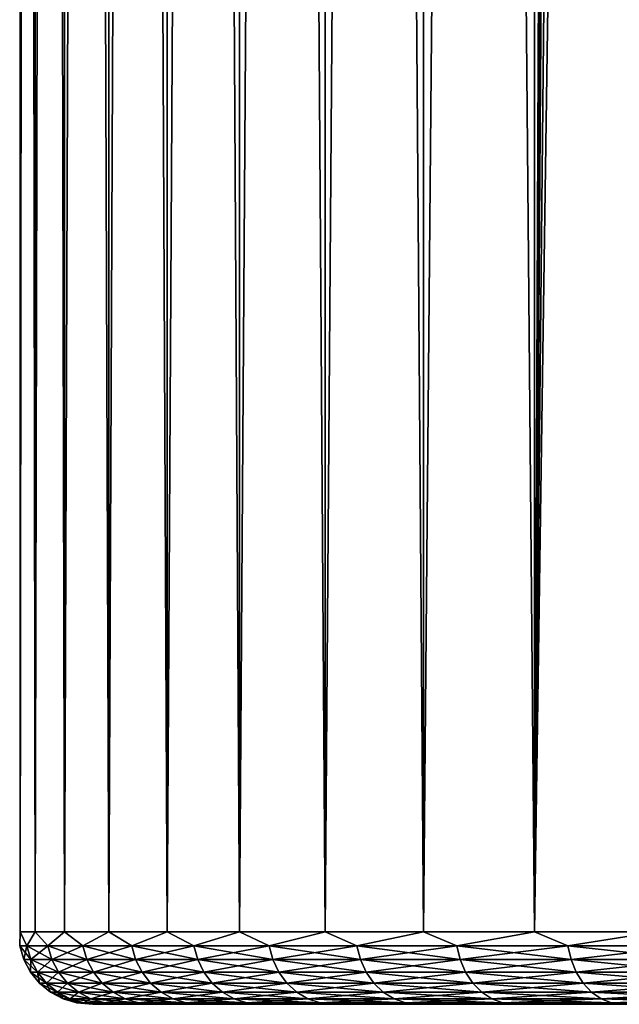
# Model space of a CAD drawing. Header units: metres. Extents: x -30 to 30, y -95 to 0.
# Tile 1 of 57: x -15.7 to -11.6, y -95 to -88.2. Entities that reach past the tile are written whole.
import ezdxf

# ---------------------------------------------------------------- set-up
doc = ezdxf.new("R2010")
doc.units = ezdxf.units.M
doc.layers.add('solid_122542', color=7, linetype='CONTINUOUS')

msp = doc.modelspace()

# ---------------------------------------------------------------- linework, layer by layer
at = {"layer": 'solid_122542'}
for points in [[(-15.737226, -94.5, 0.634189), (-15.737108, -7, 0.632846), (-15.737108, -7, -0.632846)], [(-15.737226, -94.5, 0.634189), (-15.635164, -94.5, 1.898455), (-15.737108, -7, 0.632846)], [(-15.737226, -94.5, -0.634189), (-15.737108, -7, -0.632846), (-15.634781, -7, -1.899561)], [(-15.737226, -94.5, -0.634189), (-15.737226, -94.5, 0.634189), (-15.737108, -7, -0.632846)], [(-15.635164, -94.5, -1.898455), (-15.737226, -94.5, -0.634189), (-15.634781, -7, -1.899561)], [(-15.635164, -94.5, 1.898455), (-15.634781, -7, 1.899561), (-15.737108, -7, 0.632846)], [(-15.635164, -94.5, 1.898455), (-15.431702, -94.5, 3.150409), (-15.634781, -7, 1.899561)], [(-15.635164, -94.5, -1.898455), (-15.634781, -7, -1.899561), (-15.431864, -7, -3.149153)], [(-15.431702, -94.5, -3.150408), (-15.635164, -94.5, -1.898455), (-15.431864, -7, -3.149153)], [(-15.431702, -94.5, 3.150409), (-15.431864, -7, 3.149153), (-15.634781, -7, 1.899561)], [(-15.128159, -94.5, 4.38193), (-15.127653, -7, 4.382574), (-15.431864, -7, 3.149153)], [(-15.431702, -94.5, 3.150409), (-15.128159, -94.5, 4.38193), (-15.431864, -7, 3.149153)], [(-15.431702, -94.5, -3.150408), (-15.431864, -7, -3.149153), (-15.127653, -7, -4.382574)], [(-15.128159, -94.5, -4.38193), (-15.431702, -94.5, -3.150408), (-15.127653, -7, -4.382574)], [(-15.128159, -94.5, 4.38193), (-14.726503, -94.5, 5.585034), (-15.127653, -7, 4.382574)], [(-15.128159, -94.5, -4.38193), (-15.127653, -7, -4.382574), (-14.726777, -7, -5.584233)], [(-14.726503, -94.5, -5.585033), (-15.128159, -94.5, -4.38193), (-14.726777, -7, -5.584233)], [(-14.726503, -94.5, 5.585034), (-14.726777, -7, 5.584233), (-15.127653, -7, 4.382574)], [(-14.229341, -94.5, 6.751916), (-14.228925, -7, 6.752005), (-14.726777, -7, 5.584233)], [(-14.726503, -94.5, 5.585034), (-14.229341, -94.5, 6.751916), (-14.726777, -7, 5.584233)], [(-14.726503, -94.5, -5.585033), (-14.726777, -7, -5.584233), (-14.228925, -7, -6.752005)], [(-14.229341, -94.5, -6.751915), (-14.726503, -94.5, -5.585033), (-14.228925, -7, -6.752005)], [(-14.229341, -94.5, 6.751916), (-13.639894, -94.5, 7.875009), (-14.228925, -7, 6.752005)], [(-14.229341, -94.5, -6.751915), (-14.228925, -7, -6.752005), (-13.6399, -7, -7.875)], [(-13.639895, -94.5, -7.875009), (-14.229341, -94.5, -6.751915), (-13.6399, -7, -7.875)], [(-13.639894, -94.5, 7.875009), (-13.6399, -7, 7.875), (-14.228925, -7, 6.752005)], [(-12.961989, -94.5, 8.947029), (-12.96187, -7, 8.946608), (-13.6399, -7, 7.875)], [(-13.639894, -94.5, 7.875009), (-12.961989, -94.5, 8.947029), (-13.6399, -7, 7.875)], [(-13.639895, -94.5, -7.875009), (-13.6399, -7, -7.875), (-12.96187, -7, -8.946608)], [(-12.961989, -94.5, -8.947029), (-13.639895, -94.5, -7.875009), (-12.96187, -7, -8.946608)], [(-12.961989, -94.5, 8.947029), (-12.20002, -94.5, 9.961025), (-12.96187, -7, 8.946608)], [(-12.961989, -94.5, -8.947029), (-12.96187, -7, -8.946608), (-12.199476, -7, -9.961647)], [(-12.20002, -94.5, -9.961025), (-12.961989, -94.5, -8.947029), (-12.199476, -7, -9.961647)], [(-12.20002, -94.5, 9.961025), (-12.199476, -7, 9.961647), (-12.96187, -7, 8.946608)], [(-12.20002, -94.5, 9.961025), (-11.358928, -94.5, 10.910419), (-12.199476, -7, 9.961647)], [(-11.996693, -46.645107, -10.204992), (-12.20002, -94.5, -9.961025), (-12.199476, -7, -9.961647)], [(-11.358928, -94.5, 10.910419), (-11.359247, -7, 10.909645), (-12.199476, -7, 9.961647)], [(-11.996693, -46.645107, -10.204992), (-11.997884, -47.313942, -10.203591), (-12.20002, -94.5, -9.961025)], [(-11.997884, -47.313942, -10.203591), (-11.957237, -48.004848, -10.251194), (-12.20002, -94.5, -9.961025)], [(-11.957237, -48.004848, -10.251194), (-11.875955, -48.721539, -10.34525), (-12.20002, -94.5, -9.961025)], [(-11.875955, -48.721539, -10.34525), (-11.746052, -49.456326, -10.492511), (-12.20002, -94.5, -9.961025)], [(-11.746052, -49.456326, -10.492511), (-11.561772, -50.21085, -10.695229), (-12.20002, -94.5, -9.961025)], [(-11.561772, -50.21085, -10.695229), (-11.358929, -94.5, -10.910419), (-12.20002, -94.5, -9.961025)], [(-15.740393, -94.597542), (-15.737226, -94.5, 0.634189), (-15.737226, -94.5, -0.634189)], [(-15.691871, -94.597542, 1.234977), (-15.737226, -94.5, 0.634189), (-15.740393, -94.597542)], [(-15.740393, -94.597542), (-15.737226, -94.5, -0.634189), (-15.691871, -94.597542, -1.234977)], [(-15.691871, -94.597542, 1.234977), (-15.635164, -94.5, 1.898455), (-15.737226, -94.5, 0.634189)], [(-15.691871, -94.597542, -1.234977), (-15.737226, -94.5, -0.634189), (-15.635164, -94.5, -1.898455)], [(-15.546602, -94.597542, 2.46234), (-15.635164, -94.5, 1.898455), (-15.691871, -94.597542, 1.234977)], [(-15.691871, -94.597542, -1.234977), (-15.635164, -94.5, -1.898455), (-15.546602, -94.597542, -2.46234)], [(-15.546602, -94.597542, 2.46234), (-15.431702, -94.5, 3.150409), (-15.635164, -94.5, 1.898455)], [(-15.546602, -94.597542, -2.46234), (-15.635164, -94.5, -1.898455), (-15.431702, -94.5, -3.150408)], [(-15.305485, -94.597542, 3.674522), (-15.431702, -94.5, 3.150409), (-15.546602, -94.597542, 2.46234)], [(-15.546602, -94.597542, -2.46234), (-15.431702, -94.5, -3.150408), (-15.305485, -94.597542, -3.674522)], [(-15.305485, -94.597542, 3.674522), (-15.128159, -94.5, 4.38193), (-15.431702, -94.5, 3.150409)], [(-15.305485, -94.597542, -3.674522), (-15.431702, -94.5, -3.150408), (-15.128159, -94.5, -4.38193)], [(-14.970003, -94.597542, 4.864049), (-15.128159, -94.5, 4.38193), (-15.305485, -94.597542, 3.674522)], [(-15.305485, -94.597542, -3.674522), (-15.128159, -94.5, -4.38193), (-14.970003, -94.597542, -4.864049)], [(-14.970003, -94.597542, 4.864049), (-14.726503, -94.5, 5.585034), (-15.128159, -94.5, 4.38193)], [(-14.970003, -94.597542, -4.864049), (-15.128159, -94.5, -4.38193), (-14.726503, -94.5, -5.585033)], [(-14.542227, -94.597542, 6.023588), (-14.726503, -94.5, 5.585034), (-14.970003, -94.597542, 4.864049)], [(-14.970003, -94.597542, -4.864049), (-14.726503, -94.5, -5.585033), (-14.542227, -94.597542, -6.023588)], [(-14.542227, -94.597542, 6.023588), (-14.229341, -94.5, 6.751916), (-14.726503, -94.5, 5.585034)], [(-14.542227, -94.597542, -6.023588), (-14.726503, -94.5, -5.585033), (-14.229341, -94.5, -6.751915)], [(-14.024793, -94.597542, 7.145989), (-14.229341, -94.5, 6.751916), (-14.542227, -94.597542, 6.023588)], [(-14.542227, -94.597542, -6.023588), (-14.229341, -94.5, -6.751915), (-14.024793, -94.597542, -7.145989)], [(-14.024793, -94.597542, 7.145989), (-13.639894, -94.5, 7.875009), (-14.229341, -94.5, 6.751916)], [(-14.024793, -94.597542, -7.145989), (-14.229341, -94.5, -6.751915), (-13.639895, -94.5, -7.875009)], [(-13.420891, -94.597542, 8.224333), (-13.639894, -94.5, 7.875009), (-14.024793, -94.597542, 7.145989)], [(-14.024793, -94.597542, -7.145989), (-13.639895, -94.5, -7.875009), (-13.420891, -94.597542, -8.224333)], [(-13.420891, -94.597542, -8.224333), (-13.639895, -94.5, -7.875009), (-12.961989, -94.5, -8.947029)], [(-13.420891, -94.597542, 8.224333), (-12.961989, -94.5, 8.947029), (-13.639894, -94.5, 7.875009)], [(-12.734245, -94.597542, 9.25197), (-12.961989, -94.5, 8.947029), (-13.420891, -94.597542, 8.224333)], [(-13.420891, -94.597542, -8.224333), (-12.961989, -94.5, -8.947029), (-12.734245, -94.597542, -9.25197)], [(-12.734245, -94.597542, 9.25197), (-12.20002, -94.5, 9.961025), (-12.961989, -94.5, 8.947029)], [(-12.734245, -94.597542, -9.25197), (-12.961989, -94.5, -8.947029), (-12.20002, -94.5, -9.961025)], [(-11.969089, -94.597542, 10.222568), (-12.20002, -94.5, 9.961025), (-12.734245, -94.597542, 9.25197)], [(-12.734245, -94.597542, -9.25197), (-12.20002, -94.5, -9.961025), (-11.969089, -94.597542, -10.222568)], [(-11.969089, -94.597542, 10.222568), (-11.358928, -94.5, 10.910419), (-12.20002, -94.5, 9.961025)], [(-11.969089, -94.597542, -10.222568), (-12.20002, -94.5, -9.961025), (-11.358929, -94.5, -10.910419)], [(-11.130138, -94.597542, 11.130138), (-11.358928, -94.5, 10.910419), (-11.969089, -94.597542, 10.222568)], [(-11.969089, -94.597542, -10.222568), (-11.358929, -94.5, -10.910419), (-11.130138, -94.597542, -11.130138)], [(-15.740393, -94.597542), (-15.711903, -94.691429), (-15.663467, -94.691429, 1.232742)], [(-15.740393, -94.597542), (-15.691871, -94.597542, -1.234977), (-15.711903, -94.691429)], [(-15.691871, -94.597542, 1.234977), (-15.740393, -94.597542), (-15.663467, -94.691429, 1.232742)], [(-15.691871, -94.597542, -1.234977), (-15.663467, -94.691429, -1.232742), (-15.711903, -94.691429)], [(-15.691871, -94.597542, -1.234977), (-15.546602, -94.597542, -2.46234), (-15.663467, -94.691429, -1.232742)], [(-15.691871, -94.597542, 1.234977), (-15.663467, -94.691429, 1.232742), (-15.518462, -94.691429, 2.457883)], [(-15.546602, -94.597542, 2.46234), (-15.691871, -94.597542, 1.234977), (-15.518462, -94.691429, 2.457883)], [(-15.546602, -94.597542, -2.46234), (-15.518462, -94.691429, -2.457883), (-15.663467, -94.691429, -1.232742)], [(-15.546602, -94.597542, -2.46234), (-15.305485, -94.597542, -3.674522), (-15.518462, -94.691429, -2.457883)], [(-15.546602, -94.597542, 2.46234), (-15.518462, -94.691429, 2.457883), (-15.277781, -94.691429, 3.667871)], [(-15.305485, -94.597542, 3.674522), (-15.546602, -94.597542, 2.46234), (-15.277781, -94.691429, 3.667871)], [(-15.305485, -94.597542, -3.674522), (-15.277781, -94.691429, -3.667871), (-15.518462, -94.691429, -2.457883)], [(-15.305485, -94.597542, -3.674522), (-14.970003, -94.597542, -4.864049), (-15.277781, -94.691429, -3.667871)], [(-15.305485, -94.597542, 3.674522), (-15.277781, -94.691429, 3.667871), (-14.942907, -94.691429, 4.855245)], [(-14.970003, -94.597542, 4.864049), (-15.305485, -94.597542, 3.674522), (-14.942907, -94.691429, 4.855245)], [(-14.970003, -94.597542, -4.864049), (-14.942907, -94.691429, -4.855245), (-15.277781, -94.691429, -3.667871)], [(-14.970003, -94.597542, -4.864049), (-14.542227, -94.597542, -6.023588), (-14.942907, -94.691429, -4.855245)], [(-14.970003, -94.597542, 4.864049), (-14.942907, -94.691429, 4.855245), (-14.515904, -94.691429, 6.012685)], [(-14.542227, -94.597542, 6.023588), (-14.970003, -94.597542, 4.864049), (-14.515904, -94.691429, 6.012685)], [(-14.542227, -94.597542, -6.023588), (-14.515904, -94.691429, -6.012685), (-14.942907, -94.691429, -4.855245)], [(-14.542227, -94.597542, -6.023588), (-14.024793, -94.597542, -7.145989), (-14.515904, -94.691429, -6.012685)], [(-14.542227, -94.597542, 6.023588), (-14.515904, -94.691429, 6.012685), (-13.999408, -94.691429, 7.133054)], [(-14.024793, -94.597542, 7.145989), (-14.542227, -94.597542, 6.023588), (-13.999408, -94.691429, 7.133054)], [(-14.024793, -94.597542, -7.145989), (-13.999408, -94.691429, -7.133054), (-14.515904, -94.691429, -6.012685)], [(-14.024793, -94.597542, -7.145989), (-13.420891, -94.597542, -8.224333), (-13.999408, -94.691429, -7.133054)], [(-14.024793, -94.597542, 7.145989), (-13.999408, -94.691429, 7.133054), (-13.396599, -94.691429, 8.209446)], [(-13.420891, -94.597542, 8.224333), (-14.024793, -94.597542, 7.145989), (-13.396599, -94.691429, 8.209446)], [(-13.420891, -94.597542, -8.224333), (-13.396599, -94.691429, -8.209446), (-13.999408, -94.691429, -7.133054)], [(-13.420891, -94.597542, -8.224333), (-12.734245, -94.597542, -9.25197), (-13.396599, -94.691429, -8.209446)], [(-13.420891, -94.597542, 8.224333), (-13.396599, -94.691429, 8.209446), (-12.711196, -94.691429, 9.235225)], [(-12.734245, -94.597542, 9.25197), (-13.420891, -94.597542, 8.224333), (-12.711196, -94.691429, 9.235225)], [(-12.734245, -94.597542, -9.25197), (-12.711196, -94.691429, -9.235225), (-13.396599, -94.691429, -8.209446)], [(-12.734245, -94.597542, -9.25197), (-11.969089, -94.597542, -10.222568), (-12.711196, -94.691429, -9.235225)], [(-12.734245, -94.597542, 9.25197), (-12.711196, -94.691429, 9.235225), (-11.947424, -94.691429, 10.204064)], [(-11.969089, -94.597542, 10.222568), (-12.734245, -94.597542, 9.25197), (-11.947424, -94.691429, 10.204064)], [(-11.969089, -94.597542, -10.222568), (-11.947424, -94.691429, -10.204064), (-12.711196, -94.691429, -9.235225)], [(-11.969089, -94.597542, -10.222568), (-11.130138, -94.597542, -11.130138), (-11.947424, -94.691429, -10.204064)], [(-11.969089, -94.597542, 10.222568), (-11.947424, -94.691429, 10.204064), (-11.109993, -94.691429, 11.109993)], [(-11.130138, -94.597542, 11.130138), (-11.969089, -94.597542, 10.222568), (-11.109993, -94.691429, 11.109993)], [(-11.130138, -94.597542, -11.130138), (-11.109993, -94.691429, -11.109993), (-11.947424, -94.691429, -10.204064)], [(-15.711903, -94.691429), (-15.665626, -94.777946), (-15.617333, -94.777946, 1.229111)], [(-15.711903, -94.691429), (-15.663467, -94.691429, -1.232742), (-15.665626, -94.777946)], [(-15.663467, -94.691429, 1.232742), (-15.711903, -94.691429), (-15.617333, -94.777946, 1.229111)], [(-15.663467, -94.691429, -1.232742), (-15.617333, -94.777946, -1.229111), (-15.665626, -94.777946)], [(-15.663467, -94.691429, -1.232742), (-15.518462, -94.691429, -2.457883), (-15.617333, -94.777946, -1.229111)], [(-15.663467, -94.691429, 1.232742), (-15.617333, -94.777946, 1.229111), (-15.472755, -94.777946, 2.450644)], [(-15.518462, -94.691429, 2.457883), (-15.663467, -94.691429, 1.232742), (-15.472755, -94.777946, 2.450644)], [(-15.518462, -94.691429, -2.457883), (-15.472755, -94.777946, -2.450644), (-15.617333, -94.777946, -1.229111)], [(-15.518462, -94.691429, -2.457883), (-15.277781, -94.691429, -3.667871), (-15.472755, -94.777946, -2.450644)], [(-15.518462, -94.691429, 2.457883), (-15.472755, -94.777946, 2.450644), (-15.232783, -94.777946, 3.657068)], [(-15.277781, -94.691429, 3.667871), (-15.518462, -94.691429, 2.457883), (-15.232783, -94.777946, 3.657068)], [(-15.277781, -94.691429, -3.667871), (-15.232783, -94.777946, -3.657068), (-15.472755, -94.777946, -2.450644)], [(-15.277781, -94.691429, -3.667871), (-14.942907, -94.691429, -4.855245), (-15.232783, -94.777946, -3.657068)], [(-15.277781, -94.691429, 3.667871), (-15.232783, -94.777946, 3.657068), (-14.898895, -94.777946, 4.840945)], [(-14.942907, -94.691429, 4.855245), (-15.277781, -94.691429, 3.667871), (-14.898895, -94.777946, 4.840945)], [(-14.942907, -94.691429, -4.855245), (-14.898895, -94.777946, -4.840945), (-15.232783, -94.777946, -3.657068)], [(-14.942907, -94.691429, -4.855245), (-14.515904, -94.691429, -6.012685), (-14.898895, -94.777946, -4.840945)], [(-14.942907, -94.691429, 4.855245), (-14.898895, -94.777946, 4.840945), (-14.473151, -94.777946, 5.994976)], [(-14.515904, -94.691429, 6.012685), (-14.942907, -94.691429, 4.855245), (-14.473151, -94.777946, 5.994976)], [(-14.515904, -94.691429, -6.012685), (-14.473151, -94.777946, -5.994976), (-14.898895, -94.777946, -4.840945)], [(-14.515904, -94.691429, -6.012685), (-13.999408, -94.691429, -7.133054), (-14.473151, -94.777946, -5.994976)], [(-14.515904, -94.691429, 6.012685), (-14.473151, -94.777946, 5.994976), (-13.958175, -94.777946, 7.112045)], [(-13.999408, -94.691429, 7.133054), (-14.515904, -94.691429, 6.012685), (-13.958175, -94.777946, 7.112045)], [(-13.999408, -94.691429, -7.133054), (-13.958175, -94.777946, -7.112045), (-14.473151, -94.777946, -5.994976)], [(-13.999408, -94.691429, -7.133054), (-13.396599, -94.691429, -8.209446), (-13.958175, -94.777946, -7.112045)], [(-13.999408, -94.691429, 7.133054), (-13.958175, -94.777946, 7.112045), (-13.357141, -94.777946, 8.185266)], [(-13.396599, -94.691429, 8.209446), (-13.999408, -94.691429, 7.133054), (-13.357141, -94.777946, 8.185266)], [(-13.396599, -94.691429, -8.209446), (-13.357141, -94.777946, -8.185266), (-13.958175, -94.777946, -7.112045)], [(-13.396599, -94.691429, -8.209446), (-12.711196, -94.691429, -9.235225), (-13.357141, -94.777946, -8.185266)], [(-13.396599, -94.691429, 8.209446), (-13.357141, -94.777946, 8.185266), (-12.673758, -94.777946, 9.208024)], [(-12.711196, -94.691429, 9.235225), (-13.396599, -94.691429, 8.209446), (-12.673758, -94.777946, 9.208024)], [(-12.711196, -94.691429, -9.235225), (-12.673758, -94.777946, -9.208024), (-13.357141, -94.777946, -8.185266)], [(-12.711196, -94.691429, -9.235225), (-11.947424, -94.691429, -10.204064), (-12.673758, -94.777946, -9.208024)], [(-12.711196, -94.691429, 9.235225), (-12.673758, -94.777946, 9.208024), (-11.912235, -94.777946, 10.17401)], [(-11.947424, -94.691429, 10.204064), (-12.711196, -94.691429, 9.235225), (-11.912235, -94.777946, 10.17401)], [(-11.947424, -94.691429, -10.204064), (-11.912235, -94.777946, -10.17401), (-12.673758, -94.777946, -9.208024)], [(-11.947424, -94.691429, -10.204064), (-11.109993, -94.691429, -11.109993), (-11.912235, -94.777946, -10.17401)], [(-11.947424, -94.691429, 10.204064), (-11.912235, -94.777946, 10.17401), (-11.077271, -94.777946, 11.077271)], [(-11.109993, -94.691429, 11.109993), (-11.947424, -94.691429, 10.204064), (-11.077271, -94.777946, 11.077271)], [(-11.109993, -94.691429, -11.109993), (-11.077271, -94.777946, -11.077271), (-11.912235, -94.777946, -10.17401)], [(-15.665626, -94.777946), (-15.603345, -94.85376), (-15.555245, -94.85376, 1.224224)], [(-15.665626, -94.777946), (-15.617333, -94.777946, -1.229111), (-15.603345, -94.85376)], [(-15.617333, -94.777946, 1.229111), (-15.665626, -94.777946), (-15.555245, -94.85376, 1.224224)], [(-15.617333, -94.777946, -1.229111), (-15.555245, -94.85376, -1.224224), (-15.603345, -94.85376)], [(-15.617333, -94.777946, -1.229111), (-15.472755, -94.777946, -2.450644), (-15.555245, -94.85376, -1.224224)], [(-15.617333, -94.777946, 1.229111), (-15.555245, -94.85376, 1.224224), (-15.411242, -94.85376, 2.440901)], [(-15.472755, -94.777946, 2.450644), (-15.617333, -94.777946, 1.229111), (-15.411242, -94.85376, 2.440901)], [(-15.472755, -94.777946, -2.450644), (-15.411242, -94.85376, -2.440901), (-15.555245, -94.85376, -1.224224)], [(-15.472755, -94.777946, -2.450644), (-15.232783, -94.777946, -3.657068), (-15.411242, -94.85376, -2.440901)], [(-15.472755, -94.777946, 2.450644), (-15.411242, -94.85376, 2.440901), (-15.172223, -94.85376, 3.642529)], [(-15.232783, -94.777946, 3.657068), (-15.472755, -94.777946, 2.450644), (-15.172223, -94.85376, 3.642529)], [(-15.232783, -94.777946, -3.657068), (-15.172223, -94.85376, -3.642529), (-15.411242, -94.85376, -2.440901)], [(-15.232783, -94.777946, -3.657068), (-14.898895, -94.777946, -4.840945), (-15.172223, -94.85376, -3.642529)], [(-15.232783, -94.777946, 3.657068), (-15.172223, -94.85376, 3.642529), (-14.839663, -94.85376, 4.821699)], [(-14.898895, -94.777946, 4.840945), (-15.232783, -94.777946, 3.657068), (-14.839663, -94.85376, 4.821699)], [(-14.898895, -94.777946, -4.840945), (-14.839663, -94.85376, -4.821699), (-15.172223, -94.85376, -3.642529)], [(-14.898895, -94.777946, -4.840945), (-14.473151, -94.777946, -5.994976), (-14.839663, -94.85376, -4.821699)], [(-14.898895, -94.777946, 4.840945), (-14.839663, -94.85376, 4.821699), (-14.415611, -94.85376, 5.971142)], [(-14.473151, -94.777946, 5.994976), (-14.898895, -94.777946, 4.840945), (-14.415611, -94.85376, 5.971142)], [(-14.473151, -94.777946, -5.994976), (-14.415611, -94.85376, -5.971142), (-14.839663, -94.85376, -4.821699)], [(-14.473151, -94.777946, -5.994976), (-13.958175, -94.777946, -7.112045), (-14.415611, -94.85376, -5.971142)], [(-14.473151, -94.777946, 5.994976), (-14.415611, -94.85376, 5.971142), (-13.902682, -94.85376, 7.08377)], [(-13.958175, -94.777946, 7.112045), (-14.473151, -94.777946, 5.994976), (-13.902682, -94.85376, 7.08377)], [(-13.958175, -94.777946, -7.112045), (-13.902682, -94.85376, -7.08377), (-14.415611, -94.85376, -5.971142)], [(-13.958175, -94.777946, -7.112045), (-13.357141, -94.777946, -8.185266), (-13.902682, -94.85376, -7.08377)], [(-13.958175, -94.777946, 7.112045), (-13.902682, -94.85376, 7.08377), (-13.304039, -94.85376, 8.152725)], [(-13.357141, -94.777946, 8.185266), (-13.958175, -94.777946, 7.112045), (-13.304039, -94.85376, 8.152725)], [(-13.357141, -94.777946, -8.185266), (-13.304039, -94.85376, -8.152725), (-13.902682, -94.85376, -7.08377)], [(-13.357141, -94.777946, -8.185266), (-12.673758, -94.777946, -9.208024), (-13.304039, -94.85376, -8.152725)], [(-13.357141, -94.777946, 8.185266), (-13.304039, -94.85376, 8.152725), (-12.623371, -94.85376, 9.171416)], [(-12.673758, -94.777946, 9.208024), (-13.357141, -94.777946, 8.185266), (-12.623371, -94.85376, 9.171416)], [(-12.673758, -94.777946, -9.208024), (-12.623371, -94.85376, -9.171416), (-13.304039, -94.85376, -8.152725)], [(-12.673758, -94.777946, -9.208024), (-11.912235, -94.777946, -10.17401), (-12.623371, -94.85376, -9.171416)], [(-12.673758, -94.777946, 9.208024), (-12.623371, -94.85376, 9.171416), (-11.864877, -94.85376, 10.133562)], [(-11.912235, -94.777946, 10.17401), (-12.673758, -94.777946, 9.208024), (-11.864877, -94.85376, 10.133562)], [(-11.912235, -94.777946, -10.17401), (-11.864877, -94.85376, -10.133562), (-12.623371, -94.85376, -9.171416)], [(-11.912235, -94.777946, -10.17401), (-11.077271, -94.777946, -11.077271), (-11.864877, -94.85376, -10.133562)], [(-11.912235, -94.777946, 10.17401), (-11.864877, -94.85376, 10.133562), (-11.033231, -94.85376, 11.033231)], [(-11.077271, -94.777946, 11.077271), (-11.912235, -94.777946, 10.17401), (-11.033231, -94.85376, 11.033231)], [(-11.077271, -94.777946, -11.077271), (-11.033231, -94.85376, -11.033231), (-11.864877, -94.85376, -10.133562)], [(-15.603345, -94.85376), (-15.527458, -94.915955), (-15.479592, -94.915955, 1.21827)], [(-15.603345, -94.85376), (-15.555245, -94.85376, -1.224224), (-15.527458, -94.915955)], [(-15.555245, -94.85376, 1.224224), (-15.603345, -94.85376), (-15.479592, -94.915955, 1.21827)], [(-15.555245, -94.85376, -1.224224), (-15.479592, -94.915955, -1.21827), (-15.527458, -94.915955)], [(-15.555245, -94.85376, -1.224224), (-15.411242, -94.85376, -2.440901), (-15.479592, -94.915955, -1.21827)], [(-15.555245, -94.85376, 1.224224), (-15.479592, -94.915955, 1.21827), (-15.336289, -94.915955, 2.42903)], [(-15.411242, -94.85376, 2.440901), (-15.555245, -94.85376, 1.224224), (-15.336289, -94.915955, 2.42903)], [(-15.411242, -94.85376, -2.440901), (-15.336289, -94.915955, -2.42903), (-15.479592, -94.915955, -1.21827)], [(-15.411242, -94.85376, -2.440901), (-15.172223, -94.85376, -3.642529), (-15.336289, -94.915955, -2.42903)], [(-15.411242, -94.85376, 2.440901), (-15.336289, -94.915955, 2.42903), (-15.098433, -94.915955, 3.624813)], [(-15.172223, -94.85376, 3.642529), (-15.411242, -94.85376, 2.440901), (-15.098433, -94.915955, 3.624813)], [(-15.172223, -94.85376, -3.642529), (-15.098433, -94.915955, -3.624813), (-15.336289, -94.915955, -2.42903)], [(-15.172223, -94.85376, -3.642529), (-14.839663, -94.85376, -4.821699), (-15.098433, -94.915955, -3.624813)], [(-15.172223, -94.85376, 3.642529), (-15.098433, -94.915955, 3.624813), (-14.76749, -94.915955, 4.798249)], [(-14.839663, -94.85376, 4.821699), (-15.172223, -94.85376, 3.642529), (-14.76749, -94.915955, 4.798249)], [(-14.839663, -94.85376, -4.821699), (-14.76749, -94.915955, -4.798249), (-15.098433, -94.915955, -3.624813)], [(-14.839663, -94.85376, -4.821699), (-14.415611, -94.85376, -5.971142), (-14.76749, -94.915955, -4.798249)], [(-14.839663, -94.85376, 4.821699), (-14.76749, -94.915955, 4.798249), (-14.345501, -94.915955, 5.942101)], [(-14.415611, -94.85376, 5.971142), (-14.839663, -94.85376, 4.821699), (-14.345501, -94.915955, 5.942101)], [(-14.415611, -94.85376, -5.971142), (-14.345501, -94.915955, -5.942101), (-14.76749, -94.915955, -4.798249)], [(-14.415611, -94.85376, -5.971142), (-13.902682, -94.85376, -7.08377), (-14.345501, -94.915955, -5.942101)], [(-14.415611, -94.85376, 5.971142), (-14.345501, -94.915955, 5.942101), (-13.835067, -94.915955, 7.049319)], [(-13.902682, -94.85376, 7.08377), (-14.415611, -94.85376, 5.971142), (-13.835067, -94.915955, 7.049319)], [(-13.902682, -94.85376, -7.08377), (-13.835067, -94.915955, -7.049319), (-14.345501, -94.915955, -5.942101)], [(-13.902682, -94.85376, -7.08377), (-13.304039, -94.85376, -8.152725), (-13.835067, -94.915955, -7.049319)], [(-13.902682, -94.85376, 7.08377), (-13.835067, -94.915955, 7.049319), (-13.239335, -94.915955, 8.113075)], [(-13.304039, -94.85376, 8.152725), (-13.902682, -94.85376, 7.08377), (-13.239335, -94.915955, 8.113075)], [(-13.304039, -94.85376, -8.152725), (-13.239335, -94.915955, -8.113075), (-13.835067, -94.915955, -7.049319)], [(-13.304039, -94.85376, -8.152725), (-12.623371, -94.85376, -9.171416), (-13.239335, -94.915955, -8.113075)], [(-13.304039, -94.85376, 8.152725), (-13.239335, -94.915955, 8.113075), (-12.561977, -94.915955, 9.126811)], [(-12.623371, -94.85376, 9.171416), (-13.304039, -94.85376, 8.152725), (-12.561977, -94.915955, 9.126811)], [(-12.623371, -94.85376, -9.171416), (-12.561977, -94.915955, -9.126811), (-13.239335, -94.915955, -8.113075)], [(-12.623371, -94.85376, -9.171416), (-11.864877, -94.85376, -10.133562), (-12.561977, -94.915955, -9.126811)], [(-12.623371, -94.85376, 9.171416), (-12.561977, -94.915955, 9.126811), (-11.807172, -94.915955, 10.084277)], [(-11.864877, -94.85376, 10.133562), (-12.623371, -94.85376, 9.171416), (-11.807172, -94.915955, 10.084277)], [(-11.864877, -94.85376, -10.133562), (-11.807172, -94.915955, -10.084277), (-12.561977, -94.915955, -9.126811)], [(-11.864877, -94.85376, -10.133562), (-11.033231, -94.85376, -11.033231), (-11.807172, -94.915955, -10.084277)], [(-11.864877, -94.85376, 10.133562), (-11.807172, -94.915955, 10.084277), (-10.979571, -94.915955, 10.979571)], [(-11.033231, -94.85376, 11.033231), (-11.864877, -94.85376, 10.133562), (-10.979571, -94.915955, 10.979571)], [(-11.033231, -94.85376, -11.033231), (-10.979571, -94.915955, -10.979571), (-11.807172, -94.915955, -10.084277)], [(-15.527458, -94.915955), (-15.440888, -94.962128), (-15.393289, -94.962128, 1.211478)], [(-15.527458, -94.915955), (-15.479592, -94.915955, -1.21827), (-15.440888, -94.962128)], [(-15.479592, -94.915955, 1.21827), (-15.527458, -94.915955), (-15.393289, -94.962128, 1.211478)], [(-15.479592, -94.915955, -1.21827), (-15.393289, -94.962128, -1.211478), (-15.440888, -94.962128)], [(-15.479592, -94.915955, -1.21827), (-15.336289, -94.915955, -2.42903), (-15.393289, -94.962128, -1.211478)], [(-15.479592, -94.915955, 1.21827), (-15.393289, -94.962128, 1.211478), (-15.250785, -94.962128, 2.415487)], [(-15.336289, -94.915955, 2.42903), (-15.479592, -94.915955, 1.21827), (-15.250785, -94.962128, 2.415487)], [(-15.336289, -94.915955, -2.42903), (-15.250785, -94.962128, -2.415487), (-15.393289, -94.962128, -1.211478)], [(-15.336289, -94.915955, -2.42903), (-15.098433, -94.915955, -3.624813), (-15.250785, -94.962128, -2.415487)], [(-15.336289, -94.915955, 2.42903), (-15.250785, -94.962128, 2.415487), (-15.014256, -94.962128, 3.604604)], [(-15.098433, -94.915955, 3.624813), (-15.336289, -94.915955, 2.42903), (-15.014256, -94.962128, 3.604604)], [(-15.098433, -94.915955, -3.624813), (-15.014256, -94.962128, -3.604604), (-15.250785, -94.962128, -2.415487)], [(-15.098433, -94.915955, -3.624813), (-14.76749, -94.915955, -4.798249), (-15.014256, -94.962128, -3.604604)], [(-15.098433, -94.915955, 3.624813), (-15.014256, -94.962128, 3.604604), (-14.685157, -94.962128, 4.771497)], [(-14.76749, -94.915955, 4.798249), (-15.098433, -94.915955, 3.624813), (-14.685157, -94.962128, 4.771497)], [(-14.76749, -94.915955, -4.798249), (-14.685157, -94.962128, -4.771497), (-15.014256, -94.962128, -3.604604)], [(-14.76749, -94.915955, -4.798249), (-14.345501, -94.915955, -5.942101), (-14.685157, -94.962128, -4.771497)], [(-14.76749, -94.915955, 4.798249), (-14.685157, -94.962128, 4.771497), (-14.26552, -94.962128, 5.908972)], [(-14.345501, -94.915955, 5.942101), (-14.76749, -94.915955, 4.798249), (-14.26552, -94.962128, 5.908972)], [(-14.345501, -94.915955, -5.942101), (-14.26552, -94.962128, -5.908972), (-14.685157, -94.962128, -4.771497)], [(-14.345501, -94.915955, -5.942101), (-13.835067, -94.915955, -7.049319), (-14.26552, -94.962128, -5.908972)], [(-14.345501, -94.915955, 5.942101), (-14.26552, -94.962128, 5.908972), (-13.757932, -94.962128, 7.010016)], [(-13.835067, -94.915955, 7.049319), (-14.345501, -94.915955, 5.942101), (-13.757932, -94.962128, 7.010016)], [(-13.835067, -94.915955, -7.049319), (-13.757932, -94.962128, -7.010016), (-14.26552, -94.962128, -5.908972)], [(-13.835067, -94.915955, -7.049319), (-13.239335, -94.915955, -8.113075), (-13.757932, -94.962128, -7.010016)], [(-13.835067, -94.915955, 7.049319), (-13.757932, -94.962128, 7.010016), (-13.165522, -94.962128, 8.067842)], [(-13.239335, -94.915955, 8.113075), (-13.835067, -94.915955, 7.049319), (-13.165522, -94.962128, 8.067842)], [(-13.239335, -94.915955, -8.113075), (-13.165522, -94.962128, -8.067842), (-13.757932, -94.962128, -7.010016)], [(-13.239335, -94.915955, -8.113075), (-12.561977, -94.915955, -9.126811), (-13.165522, -94.962128, -8.067842)], [(-13.239335, -94.915955, 8.113075), (-13.165522, -94.962128, 8.067842), (-12.49194, -94.962128, 9.075927)], [(-12.561977, -94.915955, 9.126811), (-13.239335, -94.915955, 8.113075), (-12.49194, -94.962128, 9.075927)], [(-12.561977, -94.915955, -9.126811), (-12.49194, -94.962128, -9.075927), (-13.165522, -94.962128, -8.067842)], [(-12.561977, -94.915955, -9.126811), (-11.807172, -94.915955, -10.084277), (-12.49194, -94.962128, -9.075927)], [(-12.561977, -94.915955, 9.126811), (-12.49194, -94.962128, 9.075927), (-11.741343, -94.962128, 10.028054)], [(-11.807172, -94.915955, 10.084277), (-12.561977, -94.915955, 9.126811), (-11.741343, -94.962128, 10.028054)], [(-11.807172, -94.915955, -10.084277), (-11.741343, -94.962128, -10.028054), (-12.49194, -94.962128, -9.075927)], [(-11.807172, -94.915955, -10.084277), (-10.979571, -94.915955, -10.979571), (-11.741343, -94.962128, -10.028054)], [(-11.807172, -94.915955, 10.084277), (-11.741343, -94.962128, 10.028054), (-10.918357, -94.962128, 10.918357)], [(-10.979571, -94.915955, 10.979571), (-11.807172, -94.915955, 10.084277), (-10.918357, -94.962128, 10.918357)], [(-10.979571, -94.915955, -10.979571), (-10.918357, -94.962128, -10.918357), (-11.741343, -94.962128, -10.028054)], [(-15.440888, -94.962128), (-15.346968, -94.990509), (-15.299658, -94.990509, 1.204109)], [(-15.440888, -94.962128), (-15.393289, -94.962128, -1.211478), (-15.346968, -94.990509)], [(-15.393289, -94.962128, 1.211478), (-15.440888, -94.962128), (-15.299658, -94.990509, 1.204109)], [(-15.393289, -94.962128, -1.211478), (-15.299658, -94.990509, -1.204109), (-15.346968, -94.990509)], [(-15.393289, -94.962128, -1.211478), (-15.250785, -94.962128, -2.415487), (-15.299658, -94.990509, -1.204109)], [(-15.393289, -94.962128, 1.211478), (-15.299658, -94.990509, 1.204109), (-15.158021, -94.990509, 2.400795)], [(-15.250785, -94.962128, 2.415487), (-15.393289, -94.962128, 1.211478), (-15.158021, -94.990509, 2.400795)], [(-15.346968, -94.990509), (-15.237514, -95, -0.612834), (-15.237511, -95, 0.612918)], [(-15.346968, -94.990509), (-15.299658, -94.990509, -1.204109), (-15.237514, -95, -0.612834)], [(-15.299658, -94.990509, 1.204109), (-15.346968, -94.990509), (-15.237511, -95, 0.612918)], [(-15.250785, -94.962128, -2.415487), (-15.158021, -94.990509, -2.400795), (-15.299658, -94.990509, -1.204109)], [(-15.299658, -94.990509, -1.204109), (-15.138399, -95, -1.839576), (-15.237514, -95, -0.612834)], [(-15.299658, -94.990509, -1.204109), (-15.158021, -94.990509, -2.400795), (-15.138399, -95, -1.839576)], [(-15.299658, -94.990509, 1.204109), (-15.237511, -95, 0.612918), (-15.13839, -95, 1.839659)], [(-15.158021, -94.990509, 2.400795), (-15.299658, -94.990509, 1.204109), (-15.13839, -95, 1.839659)], [(-15.250785, -94.962128, -2.415487), (-15.014256, -94.962128, -3.604604), (-15.158021, -94.990509, -2.400795)], [(-15.250785, -94.962128, 2.415487), (-15.158021, -94.990509, 2.400795), (-14.92293, -94.990509, 3.582678)], [(-15.014256, -94.962128, 3.604604), (-15.250785, -94.962128, 2.415487), (-14.92293, -94.990509, 3.582678)], [(-15.237511, -95, 0.612918), (-15.237514, -95, -0.612834), (-15.138399, -95, -1.839576)], [(-15.13839, -95, 1.839659), (-15.237511, -95, 0.612918), (-15.138399, -95, -1.839576)], [(-15.014256, -94.962128, -3.604604), (-14.92293, -94.990509, -3.582678), (-15.158021, -94.990509, -2.400795)], [(-15.158021, -94.990509, -2.400795), (-14.941852, -95, -3.049729), (-15.138399, -95, -1.839576)], [(-15.158021, -94.990509, -2.400795), (-14.92293, -94.990509, -3.582678), (-14.941852, -95, -3.049729)], [(-15.158021, -94.990509, 2.400795), (-15.13839, -95, 1.839659), (-14.941834, -95, 3.049811)], [(-14.92293, -94.990509, 3.582678), (-15.158021, -94.990509, 2.400795), (-14.941834, -95, 3.049811)], [(-15.13839, -95, 1.839659), (-15.138399, -95, -1.839576), (-14.941852, -95, -3.049729)], [(-14.941834, -95, 3.049811), (-15.13839, -95, 1.839659), (-14.941852, -95, -3.049729)], [(-15.014256, -94.962128, -3.604604), (-14.685157, -94.962128, -4.771497), (-14.92293, -94.990509, -3.582678)], [(-15.014256, -94.962128, 3.604604), (-14.92293, -94.990509, 3.582678), (-14.595834, -94.990509, 4.742474)], [(-14.685157, -94.962128, 4.771497), (-15.014256, -94.962128, 3.604604), (-14.595834, -94.990509, 4.742474)], [(-14.92293, -94.990509, -3.582678), (-14.647186, -95, -4.244216), (-14.941852, -95, -3.049729)], [(-14.941834, -95, 3.049811), (-14.941852, -95, -3.049729), (-14.647186, -95, -4.244216)], [(-14.92293, -94.990509, 3.582678), (-14.941834, -95, 3.049811), (-14.647163, -95, 4.244297)], [(-14.647163, -95, 4.244297), (-14.941834, -95, 3.049811), (-14.647186, -95, -4.244216)], [(-14.685157, -94.962128, -4.771497), (-14.595834, -94.990509, -4.742474), (-14.92293, -94.990509, -3.582678)], [(-14.92293, -94.990509, -3.582678), (-14.595834, -94.990509, -4.742474), (-14.647186, -95, -4.244216)], [(-14.595834, -94.990509, 4.742474), (-14.92293, -94.990509, 3.582678), (-14.647163, -95, 4.244297)], [(-14.685157, -94.962128, -4.771497), (-14.26552, -94.962128, -5.908972), (-14.595834, -94.990509, -4.742474)], [(-14.685157, -94.962128, 4.771497), (-14.595834, -94.990509, 4.742474), (-14.178749, -94.990509, 5.87303)], [(-14.26552, -94.962128, 5.908972), (-14.685157, -94.962128, 4.771497), (-14.178749, -94.990509, 5.87303)], [(-14.595834, -94.990509, -4.742474), (-14.25889, -95, -5.407932), (-14.647186, -95, -4.244216)], [(-14.647163, -95, 4.244297), (-14.647186, -95, -4.244216), (-14.25889, -95, -5.407932)], [(-14.595834, -94.990509, 4.742474), (-14.647163, -95, 4.244297), (-14.258861, -95, 5.408011)], [(-14.258861, -95, 5.408011), (-14.647163, -95, 4.244297), (-14.25889, -95, -5.407932)], [(-14.26552, -94.962128, -5.908972), (-14.178749, -94.990509, -5.87303), (-14.595834, -94.990509, -4.742474)], [(-14.595834, -94.990509, -4.742474), (-14.178749, -94.990509, -5.87303), (-14.25889, -95, -5.407932)], [(-14.178749, -94.990509, 5.87303), (-14.595834, -94.990509, 4.742474), (-14.258861, -95, 5.408011)], [(-14.26552, -94.962128, -5.908972), (-13.757932, -94.962128, -7.010016), (-14.178749, -94.990509, -5.87303)], [(-14.26552, -94.962128, 5.908972), (-14.178749, -94.990509, 5.87303), (-13.674248, -94.990509, 6.967377)], [(-13.757932, -94.962128, 7.010016), (-14.26552, -94.962128, 5.908972), (-13.674248, -94.990509, 6.967377)], [(-14.178749, -94.990509, -5.87303), (-13.776661, -95, -6.538817), (-14.25889, -95, -5.407932)], [(-14.258861, -95, 5.408011), (-14.25889, -95, -5.407932), (-13.776661, -95, -6.538817)], [(-14.178749, -94.990509, 5.87303), (-14.258861, -95, 5.408011), (-13.776625, -95, 6.538893)], [(-13.776625, -95, 6.538893), (-14.258861, -95, 5.408011), (-13.776661, -95, -6.538817)], [(-13.757932, -94.962128, -7.010016), (-13.674248, -94.990509, -6.967377), (-14.178749, -94.990509, -5.87303)], [(-14.178749, -94.990509, -5.87303), (-13.674248, -94.990509, -6.967377), (-13.776661, -95, -6.538817)], [(-13.674248, -94.990509, 6.967377), (-14.178749, -94.990509, 5.87303), (-13.776625, -95, 6.538893)], [(-13.674248, -94.990509, -6.967377), (-13.206123, -95, -7.626323), (-13.776661, -95, -6.538817)], [(-13.776625, -95, 6.538893), (-13.776661, -95, -6.538817), (-13.206123, -95, -7.626323)], [(-13.674248, -94.990509, 6.967377), (-13.776625, -95, 6.538893), (-13.206081, -95, 7.626396)], [(-13.206081, -95, 7.626396), (-13.776625, -95, 6.538893), (-13.206123, -95, -7.626323)], [(-13.757932, -94.962128, -7.010016), (-13.165522, -94.962128, -8.067842), (-13.674248, -94.990509, -6.967377)], [(-13.757932, -94.962128, 7.010016), (-13.674248, -94.990509, 6.967377), (-13.085441, -94.990509, 8.018768)], [(-13.165522, -94.962128, 8.067842), (-13.757932, -94.962128, 7.010016), (-13.085441, -94.990509, 8.018768)], [(-13.165522, -94.962128, -8.067842), (-13.085441, -94.990509, -8.018768), (-13.674248, -94.990509, -6.967377)], [(-13.674248, -94.990509, -6.967377), (-13.085441, -94.990509, -8.018768), (-13.206123, -95, -7.626323)], [(-13.085441, -94.990509, 8.018768), (-13.674248, -94.990509, 6.967377), (-13.206081, -95, 7.626396)], [(-13.085441, -94.990509, -8.018768), (-12.549377, -95, -8.664044), (-13.206123, -95, -7.626323)], [(-13.206081, -95, 7.626396), (-13.206123, -95, -7.626323), (-12.549377, -95, -8.664044)], [(-13.085441, -94.990509, 8.018768), (-13.206081, -95, 7.626396), (-12.54933, -95, 8.664113)], [(-12.54933, -95, 8.664113), (-13.206081, -95, 7.626396), (-12.549377, -95, -8.664044)], [(-13.165522, -94.962128, -8.067842), (-12.49194, -94.962128, -9.075927), (-13.085441, -94.990509, -8.018768)], [(-13.165522, -94.962128, 8.067842), (-13.085441, -94.990509, 8.018768), (-12.415957, -94.990509, 9.020721)], [(-12.49194, -94.962128, 9.075927), (-13.165522, -94.962128, 8.067842), (-12.415957, -94.990509, 9.020721)], [(-12.49194, -94.962128, -9.075927), (-12.415957, -94.990509, -9.020721), (-13.085441, -94.990509, -8.018768)], [(-13.085441, -94.990509, -8.018768), (-12.415957, -94.990509, -9.020721), (-12.549377, -95, -8.664044)], [(-12.415957, -94.990509, 9.020721), (-13.085441, -94.990509, 8.018768), (-12.54933, -95, 8.664113)], [(-12.415957, -94.990509, -9.020721), (-11.81092, -95, -9.646961), (-12.549377, -95, -8.664044)], [(-12.54933, -95, 8.664113), (-12.549377, -95, -8.664044), (-11.81092, -95, -9.646961)], [(-12.415957, -94.990509, 9.020721), (-12.54933, -95, 8.664113), (-11.810866, -95, 9.647026)], [(-11.810866, -95, 9.647026), (-12.54933, -95, 8.664113), (-11.81092, -95, -9.646961)], [(-12.49194, -94.962128, -9.075927), (-11.741343, -94.962128, -10.028054), (-12.415957, -94.990509, -9.020721)], [(-12.49194, -94.962128, 9.075927), (-12.415957, -94.990509, 9.020721), (-11.669926, -94.990509, 9.967058)], [(-11.741343, -94.962128, 10.028054), (-12.49194, -94.962128, 9.075927), (-11.669926, -94.990509, 9.967058)], [(-11.741343, -94.962128, -10.028054), (-11.669926, -94.990509, -9.967058), (-12.415957, -94.990509, -9.020721)], [(-12.415957, -94.990509, -9.020721), (-11.669926, -94.990509, -9.967058), (-11.81092, -95, -9.646961)], [(-11.669926, -94.990509, 9.967058), (-12.415957, -94.990509, 9.020721), (-11.810866, -95, 9.647026)], [(-11.669926, -94.990509, -9.967058), (-10.997077, -95, -10.56493), (-11.81092, -95, -9.646961)], [(-11.810866, -95, 9.647026), (-11.81092, -95, -9.646961), (-10.997077, -95, -10.56493)], [(-11.669926, -94.990509, 9.967058), (-11.810866, -95, 9.647026), (-10.997019, -95, 10.56499)], [(-10.997019, -95, 10.56499), (-11.810866, -95, 9.647026), (-10.997077, -95, -10.56493)], [(-11.741343, -94.962128, -10.028054), (-10.918357, -94.962128, -10.918357), (-11.669926, -94.990509, -9.967058)], [(-11.741343, -94.962128, 10.028054), (-11.669926, -94.990509, 9.967058), (-10.851945, -94.990509, 10.851945)], [(-10.918357, -94.962128, 10.918357), (-11.741343, -94.962128, 10.028054), (-10.851945, -94.990509, 10.851945)], [(-10.918357, -94.962128, -10.918357), (-10.851945, -94.990509, -10.851945), (-11.669926, -94.990509, -9.967058)], [(-11.669926, -94.990509, -9.967058), (-10.851945, -94.990509, -10.851945), (-10.997077, -95, -10.56493)], [(-10.851945, -94.990509, 10.851945), (-11.669926, -94.990509, 9.967058), (-10.997019, -95, 10.56499)]]:
    msp.add_3dface(points, dxfattribs=at)

doc.saveas('drawing.dxf')
